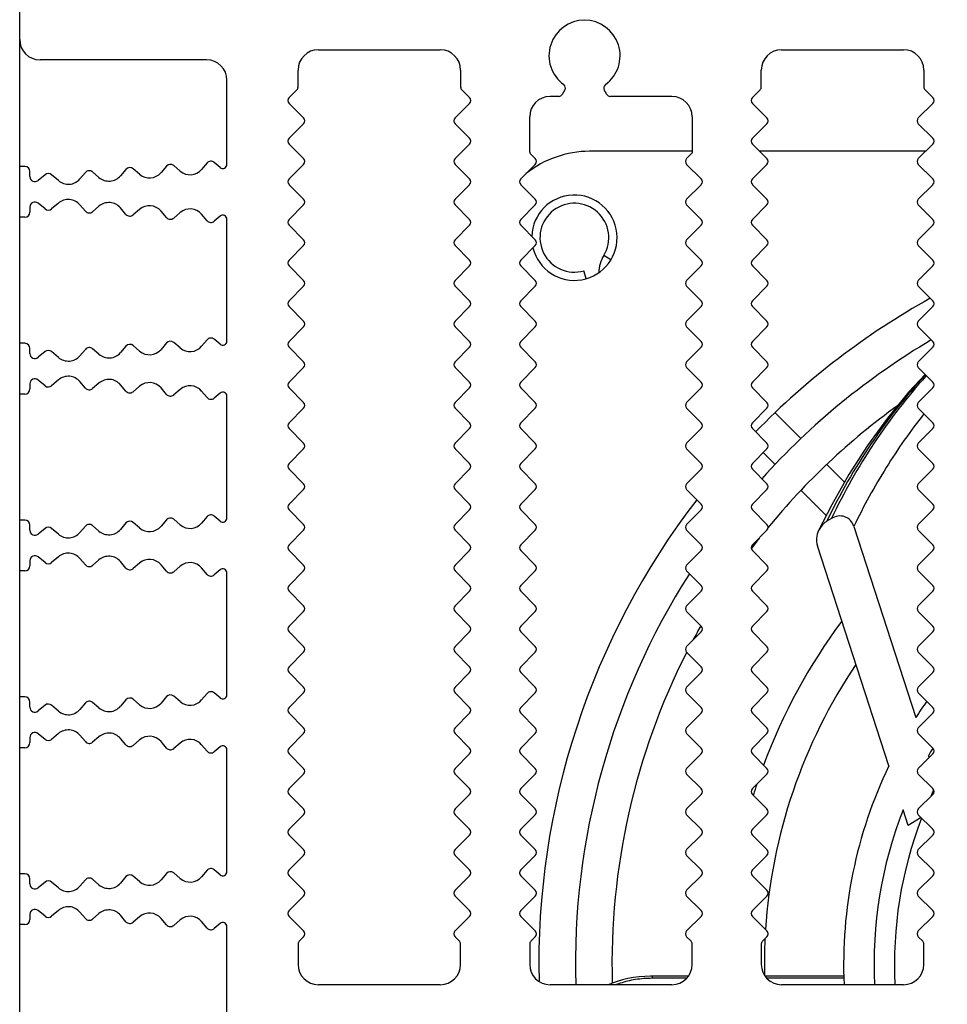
# Model space of a CAD drawing. Header units: millimetres. Extents: x 0 to 594, y 0 to 420.
# Tile 105 of 117: x 418 to 464, y 288 to 337. Entities that reach past the tile are written whole.
import ezdxf

# ---------------------------------------------------------------- set-up
doc = ezdxf.new("R2010")
doc.units = ezdxf.units.MM
doc.header["$LTSCALE"] = 32.67
doc.layers.get('0').update_dxf_attribs({"linetype": 'CONTINUOUS'})
doc.layers.add('3_ALL_AXES', color=7, linetype='CONTINUOUS')
doc.styles.get("Standard").update_dxf_attribs({"font": 'txt', "width": 0.85})
doc.dimstyles.new('DIMSTYLE_10', dxfattribs={"dimtxt": 3.5, "dimasz": 3.5, "dimexe": 1, "dimexo": 0.5, "dimgap": 0.875, "dimtad": 1, "dimdec": 4, "dimdsep": 46, "dimtxsty": 'STANDARD', "dimblk": '_FILLED', "dimblk1": '_FILLED', "dimblk2": '_FILLED', "dimcen": 0.09, "dimadec": 4, "dimazin": 2, "dimtp": 0.2, "dimtm": 0.2, "dimtfac": 1, "dimtdec": 4, "dimtofl": 0, "dimtmove": 0, "dimatfit": 3, "dimldrblk": '_FILLED', "dimfxl": 1, "dimtolj": 1, "dimarcsym": 0})

# ---------------------------------------------------------------- blocks, each defined once
blk = doc.blocks.new('_FILLED')
at = {"color": 0, "linetype": 'BYBLOCK'}
blk.add_solid([(0, 0), (-1, 0.143), (-1, -0.143)], dxfattribs=at)
blk = doc.blocks.new('*D9')
at = {"color": 2, "linetype": 'CONTINUOUS'}
for p, q in [((418.173, 251.343), (418.173, 400.198)), ((544.773, 251.343), (544.773, 400.198)), ((418.173, 399.198), (481.473, 399.198)), ((544.773, 399.198), (481.473, 399.198))]:
    blk.add_line(p, q, dxfattribs=at)
at = {"color": 2, "linetype": 'CONTINUOUS', "xscale": 3.5, "yscale": 3.5, "zscale": 3.5, "rotation": 180}
blk.add_blockref('_FILLED', (418.173, 399.198), dxfattribs=at)
at = {"color": 2, "linetype": 'CONTINUOUS', "xscale": 3.5, "yscale": 3.5, "zscale": 3.5}
blk.add_blockref('_FILLED', (544.773, 399.198), dxfattribs=at)
at = {"color": 2, "linetype": 'CONTINUOUS', "insert": (481.473, 403.573), "char_height": 3.5, "width": 18.375, "attachment_point": 2, "line_spacing_factor": 0.9}
blk.add_mtext('126.6', dxfattribs=at)

msp = doc.modelspace()

# ---------------------------------------------------------------- linework, layer by layer
at = {"color": 7, "linetype": 'CONTINUOUS'}
for p, q in [((443.2734, 330.42641), (443.2734, 332.16807)), ((451.2734, 332.16807), (451.2734, 330.38499)), ((451.2734, 330.46807), (446.2234, 330.46807)), ((462.75649, 330.46807), (454.59032, 330.46807)), ((443.30269, 330.3557), (443.54904, 330.10935)), ((447.26533, 325.12666), (446.91983, 325.33709)), ((446.05326, 324.20245), (445.94163, 324.59048)), ((456.62493, 316.33933), (455.35663, 317.60764)), ((455.35214, 315.06654), (454.77063, 315.64806)), ((458.77207, 314.19219), (457.89881, 315.06546)), ((457.86873, 312.54995), (456.62602, 313.79267)), ((458.12425, 312.40053), (457.89603, 312.26255)), ((459.22941, 312.01392), (462.28353, 302.61432)), ((460.94944, 300.22595), (457.43046, 311.05623)), ((462.89787, 300.72356), (462.92586, 300.63744)), ((461.90085, 297.29779), (461.64889, 298.07324)), ((462.54002, 297.68421), (461.90085, 297.29779)), ((431.93198, 291.60949), (432.14914, 291.82665)), ((439.59767, 291.82665), (439.81482, 291.60949)), ((443.33198, 291.60949), (443.54914, 291.82665)), ((450.99767, 291.82665), (451.21482, 291.60949)), ((454.73198, 291.60949), (454.94914, 291.82665)), ((462.39767, 291.82665), (462.61482, 291.60949)), ((431.8734, 291.46807), (431.8734, 290.46599)), ((439.8734, 290.46599), (439.8734, 291.46807)), ((443.2734, 291.46807), (443.2734, 290.46599)), ((451.2734, 290.46599), (451.2734, 291.46807)), ((454.6734, 291.46807), (454.6734, 290.46599)), ((462.6734, 290.46599), (462.6734, 291.46807)), ((451.08615, 289.88397), (449.31709, 289.88397)), ((458.73204, 289.88397), (454.86065, 289.88397))]:
    msp.add_line(p, q, dxfattribs=at)
at = {"color": 9, "linetype": 'CONTINUOUS'}
for p, q in [((462.79466, 319.42971), (462.77632, 319.40939)), ((462.79666, 319.42757), (462.77851, 319.40706)), ((449.31709, 289.77804), (449.31709, 289.88395)), ((450.99745, 289.77804), (449.31709, 289.77804)), ((458.73712, 289.77804), (454.94935, 289.77804))]:
    msp.add_line(p, q, dxfattribs=at)
at = {"color": 7, "linetype": 'CONTINUOUS'}
for points in [[(462.72983, 319.4944), (461.94104, 318.63468), (460.886, 317.34304), (459.89982, 315.98521), (458.98332, 314.56282), (458.13678, 313.07755), (457.4948, 311.81396)], [(449.31709, 289.88395), (449.22284, 289.88327), (448.9378, 289.87304), (448.65457, 289.85022), (448.37521, 289.81458), (448.10139, 289.7661), (447.83429, 289.70455), (447.57553, 289.62991), (447.32684, 289.54232), (447.1469, 289.46599)]]:
    msp.add_lwpolyline(points, dxfattribs=at)
for centre, radius, start, end in [((445.97339, 335.16808), 1.75, 305.886758, 234.113106), ((444.2734, 332.16807), 1, 90, 180), ((450.2734, 332.16807), 1, 0, 90), ((446.2234, 325.46807), 5, 90, 128.571429), ((443.3734, 330.42641), 0.1, 180, 225), ((445.47342, 326.21806), 1.69358, 328.655571, 286.049046), ((448.36754, 324.45536), 1.69509, 148.656277, 178.615421), ((481.2234, 290.46807), 37.5, 119.094074, 135.681469), ((481.2234, 290.46807), 37.5, 142.441364, 181.286636), ((481.2234, 290.46807), 22.5, 144.894161, 147.327723), ((481.2234, 290.46807), 21, 149.557682, 150.76738), ((481.2234, 290.46807), 22.5, 154.298438, 182.553347), ((481.2234, 290.46807), 20, 154.624838, 155.591664), ((481.2234, 290.46807), 21, 158.767647, 182.735182), ((481.2234, 290.46807), 20, 158.929927, 182.871243), ((432.0734, 291.46807), 0.2, 135, 180), ((439.6734, 291.46807), 0.2, 0, 45), ((443.4734, 291.46807), 0.2, 135, 180), ((451.0734, 291.46807), 0.2, 0, 45), ((454.8734, 291.46807), 0.2, 135, 180), ((462.4734, 291.46807), 0.2, 0, 45)]:
    msp.add_arc(centre, radius, start, end, dxfattribs=at)
at = {"color": 9, "linetype": 'CONTINUOUS'}
msp.add_arc((449.31755, 283.95601), 5.82204, 90.004447, 92.133693, dxfattribs=at)
for points, knots in [([(462.73947, 319.45983), (461.77196, 318.40717), (459.97322, 316.11667), (458.53529, 313.58613), (457.89603, 312.26255)], [0, 0, 0, 0, 0.49308113, 1, 1, 1, 1]), ([(462.77632, 319.40939), (461.84837, 318.37983), (460.12286, 316.14533), (458.74023, 313.68587), (458.12425, 312.40053)], [0, 0, 0, 0, 0.49301274, 1, 1, 1, 1]), ([(462.67489, 317.54937), (462.00809, 316.70541), (460.75634, 314.91831), (459.70874, 313.00516), (459.22941, 312.01392)], [0, 0, 0, 0, 0.49415024, 1, 1, 1, 1]), ([(449.10078, 289.77401), (448.82508, 289.76372), (448.29812, 289.70652), (447.78652, 289.56176), (447.55331, 289.46629)], [0, 0, 0, 0, 0.52263408, 1, 1, 1, 1])]:
    msp.add_open_spline(points, degree=3, knots=knots, dxfattribs=at)
at = {"color": 7, "linetype": 'CONTINUOUS'}
for points, knots in [([(459.22941, 312.01392), (459.19464, 312.12093), (459.08089, 312.32458), (458.78646, 312.51684), (458.43703, 312.54196), (458.22066, 312.45881), (458.12425, 312.40053)], [0, 0, 0, 0, 0.25016019, 0.49970952, 0.74951206, 1, 1, 1, 1]), ([(457.89603, 312.26255), (457.85259, 312.23629), (457.68803, 312.1179), (457.56055, 311.95041), (457.49481, 311.81395)], [0, 0, 0, 0, 0.25100426, 1, 1, 1, 1]), ([(457.49481, 311.81395), (457.43877, 311.69764), (457.36591, 311.44406), (457.39062, 311.17888), (457.43046, 311.05623)], [0, 0, 0, 0, 0.50028976, 1, 1, 1, 1])]:
    msp.add_open_spline(points, degree=3, knots=knots, dxfattribs=at)
at = {"layer": '3_ALL_AXES', "color": 7, "linetype": 'CONTINUOUS'}
for p, q in [((418.1734, 335.96807), (418.1734, 336.96807)), ((432.8734, 335.46601), (438.8734, 335.46601)), ((455.6734, 335.46601), (461.6734, 335.46601)), ((427.3734, 334.96807), (419.1734, 334.96807)), ((431.8734, 333.6317), (431.8734, 334.46601)), ((439.8734, 334.46601), (439.8734, 333.6317)), ((454.6734, 333.6317), (454.6734, 334.46601)), ((462.6734, 334.46601), (462.6734, 333.6317)), ((428.3734, 329.8238), (428.3734, 333.96807)), ((431.81482, 333.49027), (431.43291, 333.10836)), ((439.93198, 333.49027), (440.31389, 333.10836)), ((445.00354, 333.48823), (444.87643, 333.26807)), ((447.07036, 333.26807), (446.94325, 333.48823)), ((454.61482, 333.49027), (454.23291, 333.10836)), ((462.73198, 333.49027), (463.11389, 333.10836)), ((431.43291, 332.82548), (432.14904, 332.10935)), ((440.31389, 332.82548), (439.59776, 332.10935)), ((444.70322, 333.16807), (444.2734, 333.16807)), ((450.2734, 333.16807), (447.24356, 333.16807)), ((454.23291, 332.82548), (454.94904, 332.10935)), ((463.11389, 332.82548), (462.39776, 332.10935)), ((432.14904, 331.82647), (431.43234, 331.10977)), ((439.59776, 331.82647), (440.31446, 331.10977)), ((454.94904, 331.82647), (454.23234, 331.10977)), ((462.39776, 331.82647), (463.11446, 331.10977)), ((431.43291, 330.82548), (432.14904, 330.10935)), ((440.31389, 330.82548), (439.59776, 330.10935)), ((451.2734, 330.38499), (450.99776, 330.10935)), ((454.23291, 330.82548), (454.94904, 330.10935)), ((463.11389, 330.82548), (462.39776, 330.10935)), ((428.04202, 329.67104), (427.74963, 329.92076)), ((418.1734, 327.22307), (418.1734, 329.72307)), ((418.4234, 329.72307), (418.1734, 329.72307)), ((418.6734, 329.22307), (418.6734, 329.47307)), ((421.40645, 329.4243), (421.13786, 329.10982)), ((422.07599, 329.18123), (421.75892, 329.45204)), ((423.40336, 329.58054), (423.1334, 329.26446)), ((424.07299, 329.3374), (423.75582, 329.60828)), ((425.40026, 329.73678), (425.13029, 329.42069)), ((426.07001, 329.49354), (425.75273, 329.76452)), ((427.39717, 329.89302), (427.1272, 329.57693)), ((432.14904, 329.82647), (431.43234, 329.10977)), ((439.59776, 329.82647), (440.31446, 329.10977)), ((443.54904, 329.82647), (442.83234, 329.10977)), ((450.99776, 329.82647), (451.71446, 329.10977)), ((454.94904, 329.82647), (454.23234, 329.10977)), ((462.39776, 329.82647), (463.11446, 329.10977)), ((419.42204, 329.3147), (419.08373, 329.03125)), ((420.08012, 329.02691), (419.74495, 329.31317)), ((431.43291, 328.82548), (432.14904, 328.10935)), ((440.31389, 328.82548), (439.59776, 328.10935)), ((442.83291, 328.82548), (443.54904, 328.10935)), ((451.71389, 328.82548), (450.99776, 328.10935)), ((454.23291, 328.82548), (454.94904, 328.10935)), ((463.11389, 328.82548), (462.39776, 328.10935)), ((418.6734, 327.72307), (418.6734, 327.47307)), ((419.42204, 327.63145), (419.08373, 327.91489)), ((420.08012, 327.91924), (419.74495, 327.63297)), ((421.40645, 327.52184), (421.13786, 327.83632)), ((422.07599, 327.76491), (421.75892, 327.4941)), ((423.40336, 327.3656), (423.1334, 327.68169)), ((424.07299, 327.60875), (423.75582, 327.33786)), ((425.40026, 327.20936), (425.13029, 327.52545)), ((432.14904, 327.82647), (431.43234, 327.10977)), ((439.59776, 327.82647), (440.31446, 327.10977)), ((443.54904, 327.82647), (442.83234, 327.10977)), ((450.99776, 327.82647), (451.71446, 327.10977)), ((454.94904, 327.82647), (454.23234, 327.10977)), ((462.39776, 327.82647), (463.11446, 327.10977)), ((418.4234, 327.22307), (418.1734, 327.22307)), ((426.07001, 327.45261), (425.75273, 327.18162)), ((427.39717, 327.05312), (427.1272, 327.36921)), ((428.04202, 327.27511), (427.74963, 327.02538)), ((428.3734, 321.1238), (428.3734, 327.12234)), ((431.43291, 326.82548), (432.14904, 326.10935)), ((440.31389, 326.82548), (439.59776, 326.10935)), ((442.83291, 326.82548), (443.54904, 326.10935)), ((451.71389, 326.82548), (450.99776, 326.10935)), ((454.23291, 326.82548), (454.94904, 326.10935)), ((463.11389, 326.82548), (462.39776, 326.10935)), ((432.14904, 325.82647), (431.43234, 325.10977)), ((439.59776, 325.82647), (440.31446, 325.10977)), ((443.54904, 325.82647), (442.83234, 325.10977)), ((450.99776, 325.82647), (451.71446, 325.10977)), ((454.94904, 325.82647), (454.23234, 325.10977)), ((462.39776, 325.82647), (463.11446, 325.10977)), ((431.43291, 324.82548), (432.14904, 324.10935)), ((440.31389, 324.82548), (439.59776, 324.10935)), ((442.83291, 324.82548), (443.54904, 324.10935)), ((451.71389, 324.82548), (450.99776, 324.10935)), ((454.23291, 324.82548), (454.94904, 324.10935)), ((463.11389, 324.82548), (462.39776, 324.10935)), ((432.14904, 323.82647), (431.43234, 323.10977)), ((439.59776, 323.82647), (440.31446, 323.10977)), ((443.54904, 323.82647), (442.83234, 323.10977)), ((450.99776, 323.82647), (451.71446, 323.10977)), ((454.94904, 323.82647), (454.23234, 323.10977)), ((462.39776, 323.82647), (463.11446, 323.10977)), ((431.43291, 322.82548), (432.14904, 322.10935)), ((440.31389, 322.82548), (439.59776, 322.10935)), ((442.83291, 322.82548), (443.54904, 322.10935)), ((451.71389, 322.82548), (450.99776, 322.10935)), ((454.23291, 322.82548), (454.94904, 322.10935)), ((463.11389, 322.82548), (462.39776, 322.10935)), ((432.14904, 321.82647), (431.43234, 321.10977)), ((439.59776, 321.82647), (440.31446, 321.10977)), ((443.54904, 321.82647), (442.83234, 321.10977)), ((450.99776, 321.82647), (451.71446, 321.10977)), ((454.94904, 321.82647), (454.23234, 321.10977)), ((462.39776, 321.82647), (463.11446, 321.10977)), ((427.39717, 321.19302), (427.1272, 320.87693)), ((428.04202, 320.97104), (427.74963, 321.22076)), ((418.1734, 318.52307), (418.1734, 321.02307)), ((418.4234, 321.02307), (418.1734, 321.02307)), ((418.6734, 320.52307), (418.6734, 320.77307)), ((421.40645, 320.7243), (421.13786, 320.40982)), ((422.07599, 320.48123), (421.75892, 320.75204)), ((423.40336, 320.88054), (423.1334, 320.56446)), ((424.07299, 320.6374), (423.75582, 320.90828)), ((425.40026, 321.03678), (425.13029, 320.72069)), ((426.07001, 320.79354), (425.75273, 321.06452)), ((431.43291, 320.82548), (432.14904, 320.10935)), ((440.31389, 320.82548), (439.59776, 320.10935)), ((442.83291, 320.82548), (443.54904, 320.10935)), ((451.71389, 320.82548), (450.99776, 320.10935)), ((454.23291, 320.82548), (454.94904, 320.10935)), ((463.11389, 320.82548), (462.39776, 320.10935)), ((419.42204, 320.6147), (419.08373, 320.33125)), ((420.08012, 320.32691), (419.74495, 320.61317)), ((432.14904, 319.82647), (431.43234, 319.10977)), ((439.59776, 319.82647), (440.31446, 319.10977)), ((443.54904, 319.82647), (442.83234, 319.10977)), ((450.99776, 319.82647), (451.71446, 319.10977)), ((454.94904, 319.82647), (454.23234, 319.10977)), ((462.39776, 319.82647), (463.11446, 319.10977)), ((418.6734, 319.02307), (418.6734, 318.77307)), ((419.42204, 318.93145), (419.08373, 319.21489)), ((420.08012, 319.21924), (419.74495, 318.93297)), ((421.40645, 318.82184), (421.13786, 319.13632)), ((422.07599, 319.06491), (421.75892, 318.7941)), ((423.40336, 318.6656), (423.1334, 318.98169)), ((424.07299, 318.90875), (423.75582, 318.63786)), ((425.40026, 318.50936), (425.13029, 318.82545)), ((431.43291, 318.82548), (432.14904, 318.10935)), ((440.31389, 318.82548), (439.59776, 318.10935)), ((442.83291, 318.82548), (443.54904, 318.10935)), ((451.71389, 318.82548), (450.99776, 318.10935)), ((454.23291, 318.82548), (454.94904, 318.10935)), ((463.11389, 318.82548), (462.39776, 318.10935)), ((418.4234, 318.52307), (418.1734, 318.52307)), ((426.07001, 318.75261), (425.75273, 318.48162)), ((427.39717, 318.35312), (427.1272, 318.66921)), ((428.04202, 318.57511), (427.74963, 318.32538)), ((428.3734, 312.4238), (428.3734, 318.42234)), ((432.14904, 317.82647), (431.43234, 317.10977)), ((439.59776, 317.82647), (440.31446, 317.10977)), ((443.54904, 317.82647), (442.83234, 317.10977)), ((450.99776, 317.82647), (451.71446, 317.10977)), ((454.94904, 317.82647), (454.23234, 317.10977)), ((462.39776, 317.82647), (463.11446, 317.10977)), ((431.43291, 316.82548), (432.14904, 316.10935)), ((440.31389, 316.82548), (439.59776, 316.10935)), ((442.83291, 316.82548), (443.54904, 316.10935)), ((451.71389, 316.82548), (450.99776, 316.10935)), ((454.23291, 316.82548), (454.94904, 316.10935)), ((463.11389, 316.82548), (462.39776, 316.10935)), ((432.14904, 315.82647), (431.43234, 315.10977)), ((439.59776, 315.82647), (440.31446, 315.10977)), ((443.54904, 315.82647), (442.83234, 315.10977)), ((450.99776, 315.82647), (451.71446, 315.10977)), ((454.94904, 315.82647), (454.23234, 315.10977)), ((462.39776, 315.82647), (463.11446, 315.10977)), ((431.43291, 314.82548), (432.14904, 314.10935)), ((440.31389, 314.82548), (439.59776, 314.10935)), ((442.83291, 314.82548), (443.54904, 314.10935)), ((451.71389, 314.82548), (450.99776, 314.10935)), ((454.23291, 314.82548), (454.94904, 314.10935)), ((463.11389, 314.82548), (462.39776, 314.10935)), ((432.14904, 313.82647), (431.43234, 313.10977)), ((439.59776, 313.82647), (440.31446, 313.10977)), ((443.54904, 313.82647), (442.83234, 313.10977)), ((450.99776, 313.82647), (451.71446, 313.10977)), ((454.94904, 313.82647), (454.23234, 313.10977)), ((462.39776, 313.82647), (463.11446, 313.10977)), ((427.39717, 312.49302), (427.1272, 312.17693)), ((428.04202, 312.27104), (427.74963, 312.52076)), ((431.43291, 312.82548), (432.14904, 312.10935)), ((440.31389, 312.82548), (439.59776, 312.10935)), ((442.83291, 312.82548), (443.54904, 312.10935)), ((451.71389, 312.82548), (450.99776, 312.10935)), ((454.23291, 312.82548), (454.94904, 312.10935)), ((463.11389, 312.82548), (462.39776, 312.10935)), ((418.1734, 309.82307), (418.1734, 312.32307)), ((418.4234, 312.32307), (418.1734, 312.32307)), ((418.6734, 311.82307), (418.6734, 312.07307)), ((421.40645, 312.0243), (421.13786, 311.70982)), ((422.07599, 311.78123), (421.75892, 312.05204)), ((423.40336, 312.18054), (423.1334, 311.86446)), ((424.07299, 311.9374), (423.75582, 312.20828)), ((425.40026, 312.33678), (425.13029, 312.02069)), ((426.07001, 312.09354), (425.75273, 312.36452)), ((419.42204, 311.9147), (419.08373, 311.63125)), ((420.08012, 311.62691), (419.74495, 311.91317)), ((432.14904, 311.82647), (431.43234, 311.10977)), ((439.59776, 311.82647), (440.31446, 311.10977)), ((443.54904, 311.82647), (442.83234, 311.10977)), ((450.99776, 311.82647), (451.71446, 311.10977)), ((454.94904, 311.82647), (454.23234, 311.10977)), ((462.39776, 311.82647), (463.11446, 311.10977)), ((431.43291, 310.82548), (432.14904, 310.10935)), ((440.31389, 310.82548), (439.59776, 310.10935)), ((442.83291, 310.82548), (443.54904, 310.10935)), ((451.71389, 310.82548), (450.99776, 310.10935)), ((454.23291, 310.82548), (454.94904, 310.10935)), ((463.11389, 310.82548), (462.39776, 310.10935)), ((418.6734, 310.32307), (418.6734, 310.07307)), ((419.42204, 310.23145), (419.08373, 310.51489)), ((420.08012, 310.51924), (419.74495, 310.23297)), ((421.40645, 310.12184), (421.13786, 310.43632)), ((422.07599, 310.36491), (421.75892, 310.0941)), ((423.40336, 309.9656), (423.1334, 310.28169)), ((424.07299, 310.20875), (423.75582, 309.93786)), ((425.40026, 309.80936), (425.13029, 310.12545)), ((426.07001, 310.05261), (425.75273, 309.78162)), ((418.4234, 309.82307), (418.1734, 309.82307)), ((427.39717, 309.65312), (427.1272, 309.96921)), ((428.04202, 309.87511), (427.74963, 309.62538)), ((428.3734, 303.7238), (428.3734, 309.72234)), ((432.14904, 309.82647), (431.43234, 309.10977)), ((439.59776, 309.82647), (440.31446, 309.10977)), ((443.54904, 309.82647), (442.83234, 309.10977)), ((450.99776, 309.82647), (451.71446, 309.10977)), ((454.94904, 309.82647), (454.23234, 309.10977)), ((462.39776, 309.82647), (463.11446, 309.10977)), ((431.43291, 308.82548), (432.14904, 308.10935)), ((440.31389, 308.82548), (439.59776, 308.10935)), ((442.83291, 308.82548), (443.54904, 308.10935)), ((451.71389, 308.82548), (450.99776, 308.10935)), ((454.23291, 308.82548), (454.94904, 308.10935)), ((463.11389, 308.82548), (462.39776, 308.10935)), ((432.14904, 307.82647), (431.43234, 307.10977)), ((439.59776, 307.82647), (440.31446, 307.10977)), ((443.54904, 307.82647), (442.83234, 307.10977)), ((450.99776, 307.82647), (451.71446, 307.10977)), ((454.94904, 307.82647), (454.23234, 307.10977)), ((462.39776, 307.82647), (463.11446, 307.10977)), ((431.43291, 306.82548), (432.14904, 306.10935)), ((440.31389, 306.82548), (439.59776, 306.10935)), ((442.83291, 306.82548), (443.54904, 306.10935)), ((451.71389, 306.82548), (450.99776, 306.10935)), ((454.23291, 306.82548), (454.94904, 306.10935)), ((463.11389, 306.82548), (462.39776, 306.10935)), ((432.14904, 305.82647), (431.43234, 305.10977)), ((439.59776, 305.82647), (440.31446, 305.10977)), ((443.54904, 305.82647), (442.83234, 305.10977)), ((450.99776, 305.82647), (451.71446, 305.10977)), ((454.94904, 305.82647), (454.23234, 305.10977)), ((462.39776, 305.82647), (463.11446, 305.10977)), ((431.43291, 304.82548), (432.14904, 304.10935)), ((440.31389, 304.82548), (439.59776, 304.10935)), ((442.83291, 304.82548), (443.54904, 304.10935)), ((451.71389, 304.82548), (450.99776, 304.10935)), ((454.23291, 304.82548), (454.94904, 304.10935)), ((463.11389, 304.82548), (462.39776, 304.10935)), ((427.39717, 303.79302), (427.1272, 303.47693)), ((428.04202, 303.57104), (427.74963, 303.82076)), ((432.14904, 303.82647), (431.43234, 303.10977)), ((439.59776, 303.82647), (440.31446, 303.10977)), ((443.54904, 303.82647), (442.83234, 303.10977)), ((450.99776, 303.82647), (451.71446, 303.10977)), ((454.94904, 303.82647), (454.23234, 303.10977)), ((462.39776, 303.82647), (463.11446, 303.10977)), ((418.1734, 301.12307), (418.1734, 303.62307)), ((418.4234, 303.62307), (418.1734, 303.62307)), ((418.6734, 303.12307), (418.6734, 303.37307)), ((421.40645, 303.3243), (421.13786, 303.00982)), ((422.07599, 303.08123), (421.75892, 303.35204)), ((423.40336, 303.48054), (423.1334, 303.16446)), ((424.07299, 303.2374), (423.75582, 303.50828)), ((425.40026, 303.63678), (425.13029, 303.32069)), ((426.07001, 303.39354), (425.75273, 303.66452)), ((419.42204, 303.2147), (419.08373, 302.93125)), ((420.08012, 302.92691), (419.74495, 303.21317)), ((431.43291, 302.82548), (432.14904, 302.10935)), ((440.31389, 302.82548), (439.59776, 302.10935)), ((442.83291, 302.82548), (443.54904, 302.10935)), ((451.71389, 302.82548), (450.99776, 302.10935)), ((454.23291, 302.82548), (454.94904, 302.10935)), ((463.11389, 302.82548), (462.39776, 302.10935)), ((419.42204, 301.53145), (419.08373, 301.81489)), ((420.08012, 301.81924), (419.74495, 301.53297)), ((432.14904, 301.82647), (431.43234, 301.10977)), ((439.59776, 301.82647), (440.31446, 301.10977)), ((443.54904, 301.82647), (442.83234, 301.10977)), ((450.99776, 301.82647), (451.71446, 301.10977)), ((454.94904, 301.82647), (454.23234, 301.10977)), ((462.39776, 301.82647), (463.11446, 301.10977)), ((418.6734, 301.62307), (418.6734, 301.37307)), ((421.40645, 301.42184), (421.13786, 301.73632)), ((422.07599, 301.66491), (421.75892, 301.3941)), ((423.40336, 301.2656), (423.1334, 301.58169)), ((424.07299, 301.50875), (423.75582, 301.23786)), ((425.40026, 301.10936), (425.13029, 301.42545)), ((426.07001, 301.35261), (425.75273, 301.08162)), ((418.4234, 301.12307), (418.1734, 301.12307)), ((427.39717, 300.95312), (427.1272, 301.26921)), ((428.04202, 301.17511), (427.74963, 300.92538)), ((428.3734, 295.0238), (428.3734, 301.02234)), ((431.43291, 300.82548), (432.14904, 300.10935)), ((440.31389, 300.82548), (439.59776, 300.10935)), ((442.83291, 300.82548), (443.54904, 300.10935)), ((451.71389, 300.82548), (450.99776, 300.10935)), ((454.23291, 300.82548), (454.94904, 300.10935)), ((463.11389, 300.82548), (462.39776, 300.10935)), ((432.14904, 299.82647), (431.43234, 299.10977)), ((439.59776, 299.82647), (440.31446, 299.10977)), ((443.54904, 299.82647), (442.83234, 299.10977)), ((450.99776, 299.82647), (451.71446, 299.10977)), ((454.94904, 299.82647), (454.23234, 299.10977)), ((462.39776, 299.82647), (463.11446, 299.10977)), ((431.43291, 298.82548), (432.14904, 298.10935)), ((440.31389, 298.82548), (439.59776, 298.10935)), ((442.83291, 298.82548), (443.54904, 298.10935)), ((451.71389, 298.82548), (450.99776, 298.10935)), ((454.23291, 298.82548), (454.94904, 298.10935)), ((463.11389, 298.82548), (462.39776, 298.10935)), ((432.14904, 297.82647), (431.43234, 297.10977)), ((439.59776, 297.82647), (440.31446, 297.10977)), ((443.54904, 297.82647), (442.83234, 297.10977)), ((450.99776, 297.82647), (451.71446, 297.10977)), ((454.94904, 297.82647), (454.23234, 297.10977)), ((462.39776, 297.82647), (463.11446, 297.10977)), ((431.43291, 296.82548), (432.14904, 296.10935)), ((440.31389, 296.82548), (439.59776, 296.10935)), ((442.83291, 296.82548), (443.54904, 296.10935)), ((451.71389, 296.82548), (450.99776, 296.10935)), ((454.23291, 296.82548), (454.94904, 296.10935)), ((463.11389, 296.82548), (462.39776, 296.10935)), ((432.14904, 295.82647), (431.43234, 295.10977)), ((439.59776, 295.82647), (440.31446, 295.10977)), ((443.54904, 295.82647), (442.83234, 295.10977)), ((450.99776, 295.82647), (451.71446, 295.10977)), ((454.94904, 295.82647), (454.23234, 295.10977)), ((462.39776, 295.82647), (463.11446, 295.10977)), ((427.39717, 295.09302), (427.1272, 294.77693)), ((428.04202, 294.87104), (427.74963, 295.12076)), ((418.1734, 292.42307), (418.1734, 294.92307)), ((418.4234, 294.92307), (418.1734, 294.92307)), ((418.6734, 294.42307), (418.6734, 294.67307)), ((421.40645, 294.6243), (421.13786, 294.30982)), ((422.07599, 294.38123), (421.75892, 294.65204)), ((423.40336, 294.78054), (423.1334, 294.46446)), ((424.07299, 294.5374), (423.75582, 294.80828)), ((425.40026, 294.93678), (425.13029, 294.62069)), ((426.07001, 294.69354), (425.75273, 294.96452)), ((431.43291, 294.82548), (432.14904, 294.10935)), ((440.31389, 294.82548), (439.59776, 294.10935)), ((442.83291, 294.82548), (443.54904, 294.10935)), ((451.71389, 294.82548), (450.99776, 294.10935)), ((454.23291, 294.82548), (454.94904, 294.10935)), ((463.11389, 294.82548), (462.39776, 294.10935)), ((419.42204, 294.5147), (419.08373, 294.23125)), ((420.08012, 294.22691), (419.74495, 294.51317)), ((432.14904, 293.82647), (431.43234, 293.10977)), ((439.59776, 293.82647), (440.31446, 293.10977)), ((443.54904, 293.82647), (442.83234, 293.10977)), ((450.99776, 293.82647), (451.71446, 293.10977)), ((454.94904, 293.82647), (454.23234, 293.10977)), ((462.39776, 293.82647), (463.11446, 293.10977)), ((419.42204, 292.83145), (419.08373, 293.11489)), ((420.08012, 293.11924), (419.74495, 292.83297)), ((418.6734, 292.92307), (418.6734, 292.67307)), ((421.40645, 292.72184), (421.13786, 293.03632)), ((422.07599, 292.96491), (421.75892, 292.6941)), ((423.40336, 292.5656), (423.1334, 292.88169)), ((424.07299, 292.80875), (423.75582, 292.53786)), ((425.40026, 292.40936), (425.13029, 292.72545)), ((426.07001, 292.65261), (425.75273, 292.38162)), ((431.43291, 292.82548), (432.14904, 292.10935)), ((440.31389, 292.82548), (439.59776, 292.10935)), ((442.83291, 292.82548), (443.54904, 292.10935)), ((451.71389, 292.82548), (450.99776, 292.10935)), ((454.23291, 292.82548), (454.94904, 292.10935)), ((463.11389, 292.82548), (462.39776, 292.10935)), ((418.4234, 292.42307), (418.1734, 292.42307)), ((427.39717, 292.25312), (427.1272, 292.56921)), ((428.04202, 292.47511), (427.74963, 292.22538)), ((428.3734, 286.3238), (428.3734, 292.32234)), ((438.8734, 289.46599), (432.8734, 289.46599)), ((450.2734, 289.46599), (444.2734, 289.46599)), ((461.6734, 289.46599), (455.6734, 289.46599))]:
    msp.add_line(p, q, dxfattribs=at)
for centre, radius, start, end in [((419.1734, 335.96807), 1, 180, 270), ((432.8734, 334.46601), 1, 90, 180), ((438.8734, 334.46601), 1, 0, 90), ((455.6734, 334.46601), 1, 90, 180), ((461.6734, 334.46601), 1, 0, 90), ((427.3734, 333.96807), 1, 0, 90), ((431.6734, 333.6317), 0.2, 314.999873, 360), ((440.0734, 333.6317), 0.2, 180, 225), ((444.83033, 333.58823), 0.2, 329.999926, 54.114513), ((447.11645, 333.58823), 0.2, 125.886758, 210.00011), ((454.4734, 333.6317), 0.2, 314.999873, 360), ((462.8734, 333.6317), 0.2, 180, 225), ((431.57435, 332.96692), 0.20003, 135, 225), ((440.17245, 332.96692), 0.20003, 315, 45), ((444.70322, 333.36807), 0.2, 270, 329.999926), ((447.24356, 333.36807), 0.2, 210.00011, 270), ((454.37435, 332.96692), 0.20003, 135, 225), ((462.97245, 332.96692), 0.20003, 315, 45), ((432.0076, 331.96791), 0.20003, 315, 45), ((439.7392, 331.96791), 0.20003, 135, 225), ((454.8076, 331.96791), 0.20003, 315, 45), ((462.5392, 331.96791), 0.20003, 135, 225), ((431.57435, 330.96814), 0.20057, 135.075494, 225), ((440.17245, 330.96814), 0.20057, 315, 44.924506), ((454.37435, 330.96814), 0.20057, 135.075494, 225), ((462.97245, 330.96814), 0.20057, 315, 44.924506), ((427.58727, 329.73066), 0.25, 49.5, 139.500172), ((432.0076, 329.96791), 0.20003, 315, 45), ((439.7392, 329.96791), 0.20003, 135, 225), ((443.4076, 329.96791), 0.20003, 315, 45), ((451.1392, 329.96791), 0.20003, 135, 225), ((454.8076, 329.96791), 0.20003, 315, 45), ((462.5392, 329.96791), 0.20003, 135, 225), ((418.4234, 329.47307), 0.25, 0, 90), ((421.59655, 329.26194), 0.25, 49.5, 139.500018), ((423.59346, 329.41818), 0.25, 49.5, 139.5), ((424.55999, 329.90777), 0.75, 229.50884, 319.500118), ((425.59036, 329.57442), 0.25, 49.5, 139.5), ((426.55689, 330.06401), 0.75, 229.520425, 319.5), ((428.1725, 329.8238), 0.2009, 229.5, 360), ((418.9234, 329.22307), 0.25, 180, 309.890501), ((419.58259, 329.12307), 0.25, 49.5, 129.957499), ((420.56756, 329.59691), 0.75, 229.464431, 319.49983), ((422.56308, 329.75153), 0.75, 229.49947, 319.500846), ((431.57435, 328.96814), 0.20057, 135.075494, 225), ((440.17245, 328.96814), 0.20057, 315, 44.924506), ((442.97435, 328.96814), 0.20057, 135.075494, 225), ((451.57245, 328.96814), 0.20057, 315, 44.924506), ((454.37435, 328.96814), 0.20057, 135.075494, 225), ((462.97245, 328.96814), 0.20057, 315, 44.924506), ((418.9234, 327.72307), 0.25, 50.109495, 180), ((420.56756, 327.34923), 0.75, 40.500074, 130.535569), ((432.0076, 327.96791), 0.20003, 315, 45), ((439.7392, 327.96791), 0.20003, 135, 225), ((445.4734, 326.21807), 2.1, 193.89207, 178.245817), ((443.4076, 327.96791), 0.20003, 315, 45), ((451.1392, 327.96791), 0.20003, 135, 225), ((454.8076, 327.96791), 0.20003, 315, 45), ((462.5392, 327.96791), 0.20003, 135, 225), ((419.58259, 327.82307), 0.25, 230.042501, 310.5), ((421.59655, 327.6842), 0.25, 220.499982, 310.5), ((422.56308, 327.19461), 0.75, 40.499154, 130.50053), ((424.55999, 327.03837), 0.75, 40.499882, 130.49116), ((426.55689, 326.88213), 0.75, 40.5, 130.479575), ((418.4234, 327.47307), 0.25, 270, 360), ((423.59346, 327.52796), 0.25, 220.5, 310.5), ((425.59036, 327.37172), 0.25, 220.5, 310.5), ((427.58727, 327.21548), 0.25, 220.499828, 310.5), ((428.1725, 327.12234), 0.2009, 0, 130.5), ((431.57435, 326.96814), 0.20057, 135.075494, 225), ((440.17245, 326.96814), 0.20057, 315, 44.924506), ((442.97435, 326.96814), 0.20057, 135.075494, 225), ((451.57245, 326.96814), 0.20057, 315, 44.924506), ((454.37435, 326.96814), 0.20057, 135.075494, 225), ((462.97245, 326.96814), 0.20057, 315, 44.924506), ((432.0076, 325.96791), 0.20003, 315, 45), ((439.7392, 325.96791), 0.20003, 135, 225), ((443.4076, 325.96791), 0.20003, 315, 45), ((451.1392, 325.96791), 0.20003, 135, 225), ((454.8076, 325.96791), 0.20003, 315, 45), ((462.5392, 325.96791), 0.20003, 135, 225), ((431.57435, 324.96814), 0.20057, 135.075494, 225), ((440.17245, 324.96814), 0.20057, 315, 44.924506), ((442.97435, 324.96814), 0.20057, 135.075494, 225), ((451.57245, 324.96814), 0.20057, 315, 44.924506), ((454.37435, 324.96814), 0.20057, 135.075494, 225), ((462.97245, 324.96814), 0.20057, 315, 44.924506), ((432.0076, 323.96791), 0.20003, 315, 45), ((439.7392, 323.96791), 0.20003, 135, 225), ((443.4076, 323.96791), 0.20003, 315, 45), ((451.1392, 323.96791), 0.20003, 135, 225), ((454.8076, 323.96791), 0.20003, 315, 45), ((462.5392, 323.96791), 0.20003, 135, 225), ((431.57435, 322.96814), 0.20057, 135.075494, 225), ((440.17245, 322.96814), 0.20057, 315, 44.924506), ((442.97435, 322.96814), 0.20057, 135.075494, 225), ((451.57245, 322.96814), 0.20057, 315, 44.924506), ((454.37435, 322.96814), 0.20057, 135.075494, 225), ((462.97245, 322.96814), 0.20057, 315, 44.924506), ((432.0076, 321.96791), 0.20003, 315, 45), ((439.7392, 321.96791), 0.20003, 135, 225), ((443.4076, 321.96791), 0.20003, 315, 45), ((451.1392, 321.96791), 0.20003, 135, 225), ((454.8076, 321.96791), 0.20003, 315, 45), ((462.5392, 321.96791), 0.20003, 135, 225), ((427.58727, 321.03066), 0.25, 49.5, 139.500172), ((481.2234, 290.46807), 35.7, 120.624056, 137.990287), ((418.4234, 320.77307), 0.25, 0, 90), ((421.59655, 320.56194), 0.25, 49.5, 139.500018), ((423.59346, 320.71818), 0.25, 49.5, 139.5), ((424.55999, 321.20777), 0.75, 229.50884, 319.500118), ((425.59036, 320.87442), 0.25, 49.5, 139.5), ((426.55689, 321.36401), 0.75, 229.520425, 319.5), ((428.1725, 321.1238), 0.2009, 229.5, 360), ((431.57435, 320.96814), 0.20057, 135.075494, 225), ((440.17245, 320.96814), 0.20057, 315, 44.924506), ((442.97435, 320.96814), 0.20057, 135.075494, 225), ((451.57245, 320.96814), 0.20057, 315, 44.924506), ((454.37435, 320.96814), 0.20057, 135.075494, 225), ((462.97245, 320.96814), 0.20057, 315, 44.924506), ((418.9234, 320.52307), 0.25, 180, 309.890501), ((419.58259, 320.42307), 0.25, 49.5, 129.957499), ((420.56756, 320.89691), 0.75, 229.464431, 319.49983), ((422.56308, 321.05153), 0.75, 229.49947, 319.500846), ((432.0076, 319.96791), 0.20003, 315, 45), ((439.7392, 319.96791), 0.20003, 135, 225), ((443.4076, 319.96791), 0.20003, 315, 45), ((451.1392, 319.96791), 0.20003, 135, 225), ((454.8076, 319.96791), 0.20003, 315, 45), ((462.5392, 319.96791), 0.20003, 135, 225), ((418.9234, 319.02307), 0.25, 50.109495, 180), ((420.56756, 318.64923), 0.75, 40.500074, 130.535569), ((422.56308, 318.49461), 0.75, 40.499154, 130.50053), ((418.4234, 318.77307), 0.25, 270, 360), ((419.58259, 319.12307), 0.25, 230.042501, 310.5), ((421.59655, 318.9842), 0.25, 220.499982, 310.5), ((424.55999, 318.33837), 0.75, 40.499882, 130.49116), ((426.55689, 318.18213), 0.75, 40.5, 130.479575), ((431.57435, 318.96814), 0.20057, 135.075494, 225), ((440.17245, 318.96814), 0.20057, 315, 44.924506), ((442.97435, 318.96814), 0.20057, 135.075494, 225), ((451.57245, 318.96814), 0.20057, 315, 44.924506), ((454.37435, 318.96814), 0.20057, 135.075494, 225), ((462.97245, 318.96814), 0.20057, 315, 44.924506), ((423.59346, 318.82796), 0.25, 220.5, 310.5), ((425.59036, 318.67172), 0.25, 220.5, 310.5), ((427.58727, 318.51548), 0.25, 220.499828, 310.5), ((428.1725, 318.42234), 0.2009, 0, 130.5), ((432.0076, 317.96791), 0.20003, 315, 45), ((439.7392, 317.96791), 0.20003, 135, 225), ((443.4076, 317.96791), 0.20003, 315, 45), ((451.1392, 317.96791), 0.20003, 135, 225), ((454.8076, 317.96791), 0.20003, 315, 45), ((481.2234, 290.46807), 33.9, 125.833385, 140.678613), ((462.5392, 317.96791), 0.20003, 135, 225), ((431.57435, 316.96814), 0.20057, 135.075494, 225), ((440.17245, 316.96814), 0.20057, 315, 44.924506), ((442.97435, 316.96814), 0.20057, 135.075494, 225), ((451.57245, 316.96814), 0.20057, 315, 44.924506), ((454.37435, 316.96814), 0.20057, 135.075494, 225), ((462.97245, 316.96814), 0.20057, 315, 44.924506), ((432.0076, 315.96791), 0.20003, 315, 45), ((439.7392, 315.96791), 0.20003, 135, 225), ((443.4076, 315.96791), 0.20003, 315, 45), ((451.1392, 315.96791), 0.20003, 135, 225), ((454.8076, 315.96791), 0.20003, 315, 45), ((462.5392, 315.96791), 0.20003, 135, 225), ((431.57435, 314.96814), 0.20057, 135.075494, 225), ((440.17245, 314.96814), 0.20057, 315, 44.924506), ((442.97435, 314.96814), 0.20057, 135.075494, 225), ((451.57245, 314.96814), 0.20057, 315, 44.924506), ((454.37435, 314.96814), 0.20057, 135.075494, 225), ((462.97245, 314.96814), 0.20057, 315, 44.924506), ((432.0076, 313.96791), 0.20003, 315, 45), ((439.7392, 313.96791), 0.20003, 135, 225), ((443.4076, 313.96791), 0.20003, 315, 45), ((451.1392, 313.96791), 0.20003, 135, 225), ((454.8076, 313.96791), 0.20003, 315, 45), ((462.5392, 313.96791), 0.20003, 135, 225), ((431.57435, 312.96814), 0.20057, 135.075494, 225), ((440.17245, 312.96814), 0.20057, 315, 44.924506), ((442.97435, 312.96814), 0.20057, 135.075494, 225), ((451.57245, 312.96814), 0.20057, 315, 44.924506), ((454.37435, 312.96814), 0.20057, 135.075494, 225), ((462.97245, 312.96814), 0.20057, 315, 44.924506), ((427.58727, 312.33066), 0.25, 49.5, 139.500172), ((418.4234, 312.07307), 0.25, 0, 90), ((421.59655, 311.86194), 0.25, 49.5, 139.500018), ((423.59346, 312.01818), 0.25, 49.5, 139.5), ((424.55999, 312.50777), 0.75, 229.50884, 319.500118), ((425.59036, 312.17442), 0.25, 49.5, 139.5), ((426.55689, 312.66401), 0.75, 229.520425, 319.5), ((428.1725, 312.4238), 0.2009, 229.5, 360), ((432.0076, 311.96791), 0.20003, 315, 45), ((439.7392, 311.96791), 0.20003, 135, 225), ((443.4076, 311.96791), 0.20003, 315, 45), ((451.1392, 311.96791), 0.20003, 135, 225), ((454.8076, 311.96791), 0.20003, 315, 45), ((462.5392, 311.96791), 0.20003, 135, 225), ((418.9234, 311.82307), 0.25, 180, 309.890501), ((419.58259, 311.72307), 0.25, 49.5, 129.957499), ((420.56756, 312.19691), 0.75, 229.464431, 319.49983), ((422.56308, 312.35153), 0.75, 229.49947, 319.500846), ((431.57435, 310.96814), 0.20057, 135.075494, 225), ((440.17245, 310.96814), 0.20057, 315, 44.924506), ((442.97435, 310.96814), 0.20057, 135.075494, 225), ((451.57245, 310.96814), 0.20057, 315, 44.924506), ((454.37435, 310.96814), 0.20057, 135.075494, 225), ((481.2234, 290.46807), 33.9, 141.818182, 142.919354), ((462.97245, 310.96814), 0.20057, 315, 44.924506), ((418.9234, 310.32307), 0.25, 50.109495, 180), ((420.56756, 309.94923), 0.75, 40.500074, 130.535569), ((422.56308, 309.79461), 0.75, 40.499154, 130.50053), ((418.4234, 310.07307), 0.25, 270, 360), ((419.58259, 310.42307), 0.25, 230.042501, 310.5), ((421.59655, 310.2842), 0.25, 220.499982, 310.5), ((424.55999, 309.63837), 0.75, 40.499882, 130.49116), ((426.55689, 309.48213), 0.75, 40.5, 130.479575), ((432.0076, 309.96791), 0.20003, 315, 45), ((439.7392, 309.96791), 0.20003, 135, 225), ((443.4076, 309.96791), 0.20003, 315, 45), ((451.1392, 309.96791), 0.20003, 135, 225), ((454.8076, 309.96791), 0.20003, 315, 45), ((462.5392, 309.96791), 0.20003, 135, 225), ((423.59346, 310.12796), 0.25, 220.5, 310.5), ((425.59036, 309.97172), 0.25, 220.5, 310.5), ((427.58727, 309.81548), 0.25, 220.499828, 310.5), ((428.1725, 309.72234), 0.2009, 0, 130.5), ((481.2234, 290.46807), 35.7, 147.430821, 181.608873), ((431.57435, 308.96814), 0.20057, 135.075494, 225), ((440.17245, 308.96814), 0.20057, 315, 44.924506), ((442.97435, 308.96814), 0.20057, 135.075494, 225), ((451.57245, 308.96814), 0.20057, 315, 44.924506), ((454.37435, 308.96814), 0.20057, 135.075494, 225), ((462.97245, 308.96814), 0.20057, 315, 44.924506), ((432.0076, 307.96791), 0.20003, 315, 45), ((439.7392, 307.96791), 0.20003, 135, 225), ((443.4076, 307.96791), 0.20003, 315, 45), ((451.1392, 307.96791), 0.20003, 135, 225), ((454.8076, 307.96791), 0.20003, 315, 45), ((462.5392, 307.96791), 0.20003, 135, 225), ((481.2234, 290.46807), 28.2, 143.238828, 159.657498), ((431.57435, 306.96814), 0.20057, 135.075494, 225), ((440.17245, 306.96814), 0.20057, 315, 44.924506), ((442.97435, 306.96814), 0.20057, 135.075494, 225), ((481.2234, 290.46807), 33.9, 150.579441, 151.872368), ((451.57245, 306.96814), 0.20057, 315, 44.924506), ((454.37435, 306.96814), 0.20057, 135.075494, 225), ((462.97245, 306.96814), 0.20057, 315, 44.924506), ((432.0076, 305.96791), 0.20003, 315, 45), ((439.7392, 305.96791), 0.20003, 135, 225), ((443.4076, 305.96791), 0.20003, 315, 45), ((481.2234, 290.46807), 33.9, 153.063589, 181.55426), ((451.1392, 305.96791), 0.20003, 135, 225), ((454.8076, 305.96791), 0.20003, 315, 45), ((462.5392, 305.96791), 0.20003, 135, 225), ((481.2234, 290.46807), 26.4, 146.048666, 176.295445), ((431.57435, 304.96814), 0.20057, 135.075494, 225), ((440.17245, 304.96814), 0.20057, 315, 44.924506), ((442.97435, 304.96814), 0.20057, 135.075494, 225), ((451.57245, 304.96814), 0.20057, 315, 44.924506), ((454.37435, 304.96814), 0.20057, 135.075494, 225), ((462.97245, 304.96814), 0.20057, 315, 44.924506), ((427.58727, 303.63066), 0.25, 49.5, 139.500172), ((432.0076, 303.96791), 0.20003, 315, 45), ((439.7392, 303.96791), 0.20003, 135, 225), ((443.4076, 303.96791), 0.20003, 315, 45), ((451.1392, 303.96791), 0.20003, 135, 225), ((454.8076, 303.96791), 0.20003, 315, 45), ((462.5392, 303.96791), 0.20003, 135, 225), ((418.4234, 303.37307), 0.25, 0, 90), ((419.58259, 303.02307), 0.25, 49.5, 129.957499), ((421.59655, 303.16194), 0.25, 49.5, 139.500018), ((423.59346, 303.31818), 0.25, 49.5, 139.5), ((424.55999, 303.80777), 0.75, 229.50884, 319.500118), ((425.59036, 303.47442), 0.25, 49.5, 139.5), ((426.55689, 303.96401), 0.75, 229.520425, 319.5), ((428.1725, 303.7238), 0.2009, 229.5, 360), ((418.9234, 303.12307), 0.25, 180, 309.890501), ((420.56756, 303.49691), 0.75, 229.464431, 319.49983), ((422.56308, 303.65153), 0.75, 229.49947, 319.500846), ((431.57435, 302.96814), 0.20057, 135.075494, 225), ((440.17245, 302.96814), 0.20057, 315, 44.924506), ((442.97435, 302.96814), 0.20057, 135.075494, 225), ((451.57245, 302.96814), 0.20057, 315, 44.924506), ((454.37435, 302.96814), 0.20057, 135.075494, 225), ((462.97245, 302.96814), 0.20057, 315, 44.924506), ((418.9234, 301.62307), 0.25, 50.109495, 180), ((420.56756, 301.24923), 0.75, 40.500074, 130.535569), ((422.56308, 301.09461), 0.75, 40.499154, 130.50053), ((432.0076, 301.96791), 0.20003, 315, 45), ((439.7392, 301.96791), 0.20003, 135, 225), ((443.4076, 301.96791), 0.20003, 315, 45), ((451.1392, 301.96791), 0.20003, 135, 225), ((454.8076, 301.96791), 0.20003, 315, 45), ((462.5392, 301.96791), 0.20003, 135, 225), ((418.4234, 301.37307), 0.25, 270, 360), ((419.58259, 301.72307), 0.25, 230.042501, 310.5), ((421.59655, 301.5842), 0.25, 220.499982, 310.5), ((424.55999, 300.93837), 0.75, 40.499882, 130.49116), ((426.55689, 300.78213), 0.75, 40.5, 130.479575), ((423.59346, 301.42796), 0.25, 220.5, 310.5), ((425.59036, 301.27172), 0.25, 220.5, 310.5), ((427.58727, 301.11548), 0.25, 220.499828, 310.5), ((428.1725, 301.02234), 0.2009, 0, 130.5), ((431.57435, 300.96814), 0.20057, 135.075494, 225), ((440.17245, 300.96814), 0.20057, 315, 44.924506), ((442.97435, 300.96814), 0.20057, 135.075494, 225), ((451.57245, 300.96814), 0.20057, 315, 44.924506), ((454.37435, 300.96814), 0.20057, 135.075494, 225), ((462.97245, 300.96814), 0.20057, 315, 44.924506), ((432.0076, 299.96791), 0.20003, 315, 45), ((439.7392, 299.96791), 0.20003, 135, 225), ((443.4076, 299.96791), 0.20003, 315, 45), ((451.1392, 299.96791), 0.20003, 135, 225), ((454.8076, 299.96791), 0.20003, 315, 45), ((462.5392, 299.96791), 0.20003, 135, 225), ((431.57435, 298.96814), 0.20057, 135.075494, 225), ((440.17245, 298.96814), 0.20057, 315, 44.924506), ((442.97435, 298.96814), 0.20057, 135.075494, 225), ((451.57245, 298.96814), 0.20057, 315, 44.924506), ((454.37435, 298.96814), 0.20057, 135.075494, 225), ((481.2234, 290.46807), 28.2, 161.674925, 162.795119), ((462.97245, 298.96814), 0.20057, 315, 44.924506), ((432.0076, 297.96791), 0.20003, 315, 45), ((439.7392, 297.96791), 0.20003, 135, 225), ((443.4076, 297.96791), 0.20003, 315, 45), ((451.1392, 297.96791), 0.20003, 135, 225), ((454.8076, 297.96791), 0.20003, 315, 45), ((462.5392, 297.96791), 0.20003, 135, 225), ((431.57435, 296.96814), 0.20057, 135.075494, 225), ((440.17245, 296.96814), 0.20057, 315, 44.924506), ((442.97435, 296.96814), 0.20057, 135.075494, 225), ((451.57245, 296.96814), 0.20057, 315, 44.924506), ((454.37435, 296.96814), 0.20057, 135.075494, 225), ((462.97245, 296.96814), 0.20057, 315, 44.924506), ((432.0076, 295.96791), 0.20003, 315, 45), ((439.7392, 295.96791), 0.20003, 135, 225), ((443.4076, 295.96791), 0.20003, 315, 45), ((451.1392, 295.96791), 0.20003, 135, 225), ((454.8076, 295.96791), 0.20003, 315, 45), ((462.5392, 295.96791), 0.20003, 135, 225), ((425.59036, 294.77442), 0.25, 49.5, 139.5), ((427.58727, 294.93066), 0.25, 49.5, 139.500172), ((428.1725, 295.0238), 0.2009, 229.5, 360), ((431.57435, 294.96814), 0.20057, 135.075494, 225), ((440.17245, 294.96814), 0.20057, 315, 44.924506), ((442.97435, 294.96814), 0.20057, 135.075494, 225), ((451.57245, 294.96814), 0.20057, 315, 44.924506), ((454.37435, 294.96814), 0.20057, 135.075494, 225), ((462.97245, 294.96814), 0.20057, 315, 44.924506), ((418.4234, 294.67307), 0.25, 0, 90), ((419.58259, 294.32307), 0.25, 49.5, 129.957499), ((421.59655, 294.46194), 0.25, 49.5, 139.500018), ((423.59346, 294.61818), 0.25, 49.5, 139.5), ((424.55999, 295.10777), 0.75, 229.50884, 319.500118), ((426.55689, 295.26401), 0.75, 229.520425, 319.5), ((418.9234, 294.42307), 0.25, 180, 309.890501), ((420.56756, 294.79691), 0.75, 229.464431, 319.49983), ((422.56308, 294.95153), 0.75, 229.49947, 319.500846), ((432.0076, 293.96791), 0.20003, 315, 45), ((439.7392, 293.96791), 0.20003, 135, 225), ((443.4076, 293.96791), 0.20003, 315, 45), ((451.1392, 293.96791), 0.20003, 135, 225), ((454.8076, 293.96791), 0.20003, 315, 45), ((462.5392, 293.96791), 0.20003, 135, 225), ((418.9234, 292.92307), 0.25, 50.109495, 180), ((420.56756, 292.54923), 0.75, 40.500074, 130.535569), ((422.56308, 292.39461), 0.75, 40.499154, 130.50053), ((431.57435, 292.96814), 0.20057, 135.075494, 225), ((440.17245, 292.96814), 0.20057, 315, 44.924506), ((442.97435, 292.96814), 0.20057, 135.075494, 225), ((451.57245, 292.96814), 0.20057, 315, 44.924506), ((454.37435, 292.96814), 0.20057, 135.075494, 225), ((462.97245, 292.96814), 0.20057, 315, 44.924506), ((418.4234, 292.67307), 0.25, 270, 360), ((419.58259, 293.02307), 0.25, 230.042501, 310.5), ((421.59655, 292.8842), 0.25, 220.499982, 310.5), ((424.55999, 292.23837), 0.75, 40.499882, 130.49116), ((426.55689, 292.08213), 0.75, 40.5, 130.479575), ((423.59346, 292.72796), 0.25, 220.5, 310.5), ((425.59036, 292.57172), 0.25, 220.5, 310.5), ((427.58727, 292.41548), 0.25, 220.499828, 310.5), ((428.1725, 292.32234), 0.2009, 0, 130.5), ((432.00772, 291.96807), 0.2, 315, 44.9903), ((439.73909, 291.96807), 0.2, 135.0097, 225), ((443.40772, 291.96807), 0.2, 315, 44.9903), ((451.13909, 291.96807), 0.2, 135.0097, 225), ((481.2234, 290.46807), 26.4, 177.251164, 181.191492), ((454.80772, 291.96807), 0.2, 315, 44.9903), ((462.53909, 291.96807), 0.2, 135.0097, 225), ((432.8734, 290.46599), 1, 180, 270), ((438.8734, 290.46599), 1, 270, 360), ((444.2734, 290.46599), 1, 180, 270), ((450.2734, 290.46599), 1, 270, 360), ((455.6734, 290.46599), 1, 180, 270), ((461.6734, 290.46599), 1, 270, 360)]:
    msp.add_arc(centre, radius, start, end, dxfattribs=at)

# ---------------------------------------------------------------- dimensions: what is measured, and where the dimension line sits
at = {"color": 2, "linetype": 'CONTINUOUS'}
dim = msp.add_linear_dim(base=(544.7734, 399.19801), p1=(418.1734, 250.84307), p2=(544.7734, 250.84307), dimstyle='DIMSTYLE_10', dxfattribs=at)
dim.commit()
dim.dimension.update_dxf_attribs({"geometry": '*D9', "text_midpoint": (480.97339, 399.19801), "dimtype": 160})

doc.saveas('drawing.dxf')
